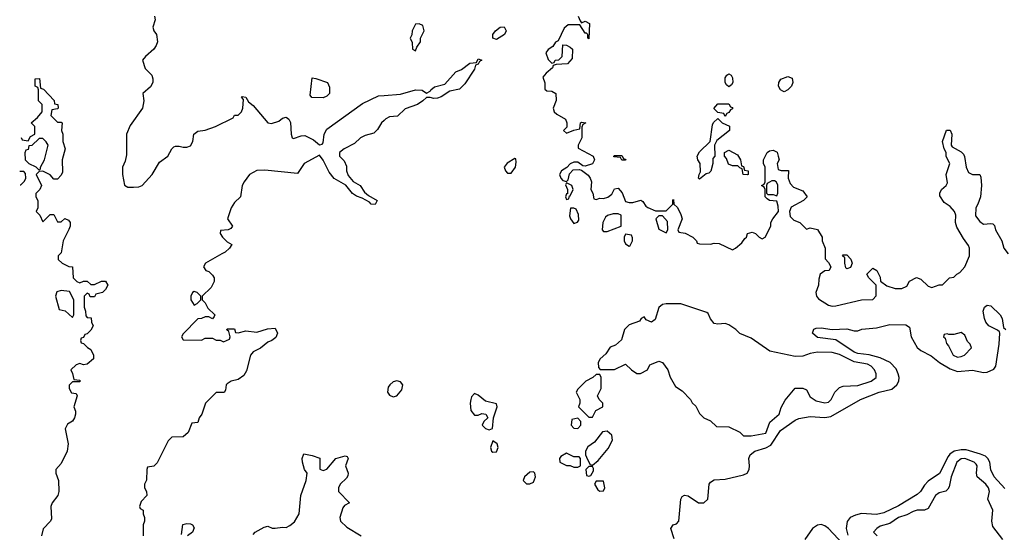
# Model space of a CAD drawing. Header units: inches. Extents: x 2601469 to 2753575, y 449403 to 582909.
# Tile 204 of 256: x 2608024 to 2613363, y 528489 to 531270. Entities that reach past the tile are written whole.
import ezdxf

# ---------------------------------------------------------------- set-up
doc = ezdxf.new("R2010")
doc.units = ezdxf.units.IN
doc.header["$MEASUREMENT"] = 0
for name, color, linetype in [('C6502', 7, 'Continuous'), ('C6503', 7, 'Continuous'), ('C6512', 7, 'Continuous'), ('C6513', 7, 'Continuous')]:
    doc.layers.add(name, color=color, linetype=linetype)

msp = doc.modelspace()

# ---------------------------------------------------------------- linework, layer by layer
at = {"layer": 'C6502', "color": 4}
for points, elevation in [([(2608244, 530000), (2608234, 529990), (2608234, 529970), (2608254, 529950), (2608291.3, 529931.3), (2608311.3, 529930), (2608314, 529870), (2608334, 529850), (2608350, 529842), (2608370, 529852), (2608390, 529852), (2608410, 529834), (2608430, 529834), (2608468.9, 529851.1), (2608490, 529852), (2608502, 529830), (2608490, 529806), (2608474, 529790), (2608438, 529782), (2608430, 529766), (2608407.3, 529767.3), (2608402, 529782), (2608390, 529786), (2608374, 529770), (2608374, 529710), (2608382, 529690), (2608383.6, 529663.6), (2608390, 529654), (2608412.7, 529652.7), (2608414, 529630), (2608422, 529610), (2608410, 529586), (2608390, 529566), (2608378, 529562), (2608370, 529546), (2608358, 529542), (2608354, 529530), (2608358, 529518), (2608370, 529514), (2608391.6, 529491.6), (2608410, 529482), (2608424.7, 529450), (2608424.7, 529430), (2608390, 529402), (2608370, 529398), (2608350, 529406), (2608330, 529398), (2608302, 529370), (2608311.6, 529351.6), (2608318, 529318), (2608350, 529314), (2608352, 529310), (2608350, 529306), (2608310, 529306), (2608292.7, 529287.3), (2608292, 529270), (2608305.4, 529245.4), (2608330, 529242), (2608336, 529230), (2608318, 529170), (2608326.8, 529146.8), (2608327.3, 529130), (2608322, 529110), (2608310, 529093.2), (2608283.5, 529076.5), (2608271, 529050), (2608286.8, 528970), (2608282.8, 528930), (2608250, 528862), (2608221, 528830), (2608221, 528810), (2608234.8, 528770), (2608236, 528710), (2608231, 528690), (2608200.7, 528650), (2608193.4, 528630), (2608196.7, 528563.3), (2608190.7, 528550), (2608152.5, 528507.5), (2608142, 528470)], 16), ([(2609120.3, 530000), (2609032, 529950), (2609022, 529930), (2609034, 529910), (2609050, 529904.7), (2609070, 529884.7), (2609078.8, 529870), (2609078.8, 529850), (2609062, 529818), (2609014, 529770), (2609014, 529750), (2609030, 529734), (2609045.4, 529705.4), (2609082, 529670), (2609079.6, 529660.4), (2609070, 529648), (2609050, 529658), (2609030, 529658), (2609010, 529648.7), (2608990, 529648), (2608910, 529566), (2608902, 529550), (2608910, 529534), (2609010, 529532), (2609030, 529542), (2609070, 529542), (2609090, 529532), (2609111.6, 529531.6), (2609130, 529522), (2609162, 529538), (2609166, 529550), (2609158, 529578), (2609148.4, 529588.4), (2609150, 529594), (2609190, 529594), (2609194, 529574), (2609210, 529572), (2609250, 529582.8), (2609310, 529576), (2609367.3, 529592.7), (2609410, 529596), (2609422.8, 529570), (2609413.4, 529546.6), (2609391.3, 529530), (2609370, 529521.2), (2609330, 529489), (2609290, 529468.7), (2609276, 529450), (2609254, 529366), (2609239.9, 529340.1), (2609210, 529319.3), (2609170.9, 529309.1), (2609150, 529295.3), (2609144.7, 529290), (2609139.6, 529260.4), (2609132.7, 529247.3), (2609090, 529248), (2609032, 529190), (2609011.3, 529130), (2608998, 529110), (2608990, 529086), (2608958, 529082), (2608938, 529030), (2608910, 529008), (2608850, 529006), (2608830, 528986), (2608770, 528866), (2608751.6, 528848.4), (2608718, 528842), (2608714, 528830), (2608712.7, 528772.7), (2608702, 528750), (2608702, 528730), (2608711.6, 528711.6), (2608714, 528690), (2608683.6, 528656.4), (2608674, 528630), (2608678, 528618), (2608694, 528610), (2608694, 528590), (2608702, 528570), (2608702, 528550), (2608694, 528530), (2608694, 528470)], 24), ([(2609290, 528478), (2609302, 528490), (2609350, 528518), (2609370, 528522), (2609392.7, 528512.7), (2609410, 528512), (2609450, 528518), (2609470, 528516), (2609490, 528526), (2609514, 528546), (2609539.3, 528590), (2609549.3, 528690), (2609578, 528770), (2609584, 528810), (2609569.5, 528829.5), (2609557.2, 528870), (2609555.3, 528890), (2609565.6, 528914.4), (2609610, 528906), (2609651.1, 528891.1), (2609652, 528832), (2609670, 528824.7), (2609690, 528832), (2609738, 528890), (2609790, 528904.7), (2609799.8, 528899.8), (2609804.7, 528890), (2609791, 528850), (2609804.7, 528810), (2609803.6, 528796.4), (2609796.9, 528783.1), (2609762, 528750), (2609754, 528730), (2609754, 528710), (2609812, 528650), (2609785.4, 528634.6), (2609776.9, 528623.1), (2609761, 528570), (2609764.7, 528550), (2609798, 528518), (2609876, 528470)], 24), ([(2608902, 528478), (2608908.9, 528531.1), (2608930, 528538), (2608950, 528536), (2608962, 528530), (2608970, 528514), (2608962, 528490), (2608934, 528470)], 24)]:
    msp.add_lwpolyline(points, dxfattribs=dict(at, elevation=elevation))
for points, elevation in [([(2608250, 529802), (2608226.4, 529793.6), (2608218, 529770), (2608238, 529698), (2608271.6, 529691.6), (2608310, 529654), (2608318, 529670), (2608318, 529750), (2608295.3, 529795.3)], 16), ([(2608970, 529795.3), (2608962, 529790), (2608952, 529770), (2608952, 529750), (2608970, 529722), (2608986, 529730), (2609006, 529750), (2609006, 529770), (2608986, 529790)], 24)]:
    msp.add_lwpolyline(points, close=True, dxfattribs=dict(at, elevation=elevation))
at = {"layer": 'C6503', "color": 4}
for points, elevation in [([(2608756, 531290), (2608758.8, 531270), (2608746, 531230), (2608751.3, 531210), (2608766, 531190), (2608771, 531150), (2608764.7, 531130), (2608751.3, 531110), (2608706, 531070), (2608691, 531050), (2608705.5, 531005.5), (2608740.7, 530970), (2608747.3, 530950), (2608746.8, 530930), (2608733.7, 530906.3), (2608692, 530870), (2608698, 530830), (2608691, 530790), (2608624.1, 530695.9), (2608602.8, 530650), (2608603.6, 530536.4), (2608596.9, 530503.1), (2608582, 530470), (2608582, 530430), (2608592.7, 530372.7), (2608610, 530362), (2608641, 530361), (2608670, 530362.8), (2608688, 530370), (2608742, 530430), (2608783.2, 530496.8), (2608828, 530530), (2608848.7, 530570), (2608860.2, 530579.8), (2608870, 530584.7), (2608890, 530584.7), (2608910, 530578), (2608930, 530578), (2608950, 530586), (2608964, 530610), (2608968.7, 530650), (2608990, 530664.7), (2609030, 530671.3), (2609086, 530690), (2609182, 530738), (2609188.4, 530751.6), (2609210, 530752), (2609228, 530770), (2609235.3, 530790), (2609238, 530838), (2609228, 530850), (2609230, 530854), (2609251.3, 530850), (2609264.7, 530824.7), (2609290, 530804.7), (2609370.8, 530710.8), (2609390, 530706.8), (2609430, 530720.7), (2609450, 530736), (2609470, 530741), (2609484.7, 530730), (2609493.4, 530713.4), (2609496, 530650), (2609502, 530630), (2609510, 530626), (2609550, 530640.7), (2609570, 530641.6), (2609617.8, 530617.8), (2609650, 530590.7), (2609665.2, 530594.8), (2609670, 530602), (2609675.6, 530650), (2609690, 530676.3), (2609883.9, 530816.1), (2609970, 530857.1), (2610000, 530859.5)], 24), ([(2608033.2, 530631.3), (2608038, 530618), (2608070, 530614), (2608083.1, 530636.9), (2608106, 530650), (2608106, 530690), (2608086, 530710), (2608120.4, 530739.6), (2608146, 530770), (2608146, 530810), (2608126, 530830), (2608126, 530890), (2608122, 530902), (2608108, 530910), (2608108, 530950), (2608131.6, 530951.6), (2608138, 530898), (2608152.7, 530892.7), (2608211.1, 530831.1), (2608214, 530814), (2608232, 530810), (2608234, 530790), (2608230, 530786), (2608198, 530782), (2608194, 530750), (2608230, 530714), (2608250, 530714), (2608254, 530710), (2608252, 530670), (2608258, 530650), (2608258, 530610), (2608270.7, 530570), (2608254.8, 530510), (2608256, 530444), (2608250, 530426), (2608230, 530406), (2608210, 530406), (2608190, 530428), (2608150, 530448), (2608130, 530446), (2608114, 530430), (2608142, 530370), (2608134, 530350), (2608112.7, 530327.3), (2608112, 530310), (2608122, 530290), (2608122, 530250), (2608114, 530230), (2608134, 530210), (2608150, 530174), (2608190, 530214), (2608210, 530214), (2608230, 530174), (2608250, 530174), (2608270, 530192), (2608290, 530182), (2608298, 530170), (2608298, 530150), (2608291.6, 530131.6), (2608261, 530070), (2608250, 530006), (2608244, 530000)], 16), ([(2610000, 530723.5), (2609986, 530710), (2609965.4, 530674.6), (2609945.4, 530654.6), (2609898, 530642), (2609872, 530630), (2609840.7, 530599.3), (2609784.7, 530570), (2609758, 530550), (2609758, 530530), (2609784, 530504), (2609796.3, 530476.3), (2609797.3, 530450), (2609804.9, 530424.9), (2609833.2, 530393.2), (2609871, 530370), (2609894.8, 530334.8), (2609916, 530316), (2609962, 530290), (2609951.6, 530268.4), (2609930, 530269), (2609920.4, 530280.4), (2609882, 530302), (2609850, 530312.7), (2609828.2, 530328.2), (2609792.5, 530372.5), (2609730, 530409), (2609703.3, 530443.3), (2609670, 530509), (2609650, 530535.3), (2609567.3, 530490), (2609530, 530435.3), (2609353.8, 530453.8), (2609310, 530451.8), (2609271.3, 530430), (2609241, 530390), (2609231.3, 530370), (2609222, 530310), (2609190, 530278), (2609171.3, 530250), (2609151.3, 530190), (2609178, 530150), (2609170, 530138), (2609154, 530130), (2609114, 530126), (2609112, 530110), (2609124.7, 530090), (2609150, 530064.7), (2609174, 530050), (2609162, 530030), (2609138, 530010), (2609120.3, 530000)], 24), ([(2608047.3, 530447.3), (2608024.5, 530447.3)], 16), ([(2608026.5, 530374.4), (2608030, 530374), (2608050, 530394), (2608058, 530410), (2608056.4, 530436.4), (2608047.3, 530447.3)], 16)]:
    msp.add_lwpolyline(points, dxfattribs=dict(at, elevation=elevation))
for points, elevation in [([(2609670, 530846.6), (2609608.7, 530848.7), (2609600.2, 530860.2), (2609610, 530954), (2609630, 530952), (2609694, 530930), (2609703.6, 530903.6), (2609704.7, 530870), (2609690, 530855.3)], 24), ([(2608150, 530626), (2608130, 530626), (2608090, 530588), (2608074, 530586), (2608070, 530566), (2608058, 530562), (2608052.7, 530547.3), (2608054, 530510), (2608074, 530490), (2608111.6, 530471.6), (2608130, 530454), (2608138, 530462), (2608138, 530470), (2608159, 530510), (2608178, 530590), (2608168.4, 530608.4)], 16)]:
    msp.add_lwpolyline(points, close=True, dxfattribs=dict(at, elevation=elevation))
at = {"layer": 'C6512', "color": 4}
for points, elevation in [([(2612392.3, 530000), (2612392.7, 529972.7), (2612410, 529954), (2612422, 529930), (2612414, 529910), (2612390, 529908.7), (2612364.7, 529890), (2612356.9, 529863.1), (2612356, 529830), (2612341, 529790), (2612344.7, 529770), (2612355.3, 529755.3), (2612410, 529721), (2612430, 529716), (2612450, 529717.3), (2612588.9, 529751.1), (2612650, 529752), (2612668.4, 529771.6), (2612668, 529830), (2612628, 529870), (2612618, 529890), (2612650, 529922), (2612672, 529910), (2612690, 529874), (2612692, 529852), (2612726.4, 529826.4), (2612771.6, 529811.6), (2612808.4, 529811.6), (2612834.6, 529825.4), (2612848.9, 529851.1), (2612888, 529872), (2612910, 529862), (2612950, 529824.7), (2612970, 529818), (2613010, 529832), (2613027.3, 529832.7), (2613066, 529870), (2613090, 529874), (2613106, 529890), (2613122, 529898), (2613148.7, 529930), (2613175.3, 529990), (2613175.3, 530000)], 28), ([(2611573.4, 528453.4), (2611556, 528510), (2611568.7, 528530), (2611585.2, 528534.8), (2611599, 528550), (2611609.4, 528670), (2611616.5, 528683.5), (2611629.5, 528690.5), (2611650, 528687.3), (2611704.7, 528650), (2611734, 528650), (2611755.1, 528670), (2611763.7, 528750), (2611770, 528761), (2611790, 528773.4), (2611850, 528777.1), (2611950, 528801.6), (2611969.6, 528810.4), (2611979.6, 528830), (2611982.4, 528850), (2611978.4, 528890), (2611986, 528910), (2612011.1, 528928.9), (2612070, 528947.6), (2612097.4, 528962.6), (2612150, 529042), (2612230, 529098.4), (2612250, 529106.7), (2612310, 529117), (2612390, 529112), (2612422.3, 529117.7), (2612584, 529210), (2612684, 529250), (2612753.7, 529266.3), (2612780.9, 529290), (2612791.6, 529310), (2612793.3, 529330), (2612788.2, 529350), (2612776.3, 529376.3), (2612745.1, 529410), (2612690, 529436.4), (2612630, 529452.8), (2612570, 529459.7), (2612550, 529466.9), (2612450, 529533.2), (2612350, 529545.6), (2612322.7, 529570), (2612330, 529590.8), (2612343.3, 529596.7), (2612370, 529599.3), (2612430, 529590.4), (2612510, 529592.7), (2612550, 529582.8), (2612570, 529582.8), (2612590, 529590.6), (2612670, 529599.1), (2612743.2, 529616.8), (2612830, 529614.8), (2612850, 529602), (2612858, 529550), (2612891.7, 529491.7), (2612910, 529475.5), (2612966.9, 529446.9), (2613011.5, 529411.5), (2613070, 529376.5), (2613110, 529361.7), (2613190, 529368.2), (2613250, 529356.3), (2613270, 529357.3), (2613306.3, 529373.7), (2613317.2, 529390), (2613335.1, 529510), (2613339, 529570), (2613337.2, 529577.2), (2613326.3, 529586.3), (2613279.3, 529610), (2613263.7, 529630), (2613256, 529650), (2613249.2, 529690), (2613255.3, 529710), (2613270, 529721), (2613290, 529718), (2613340.5, 529670), (2613352.4, 529650), (2613359.6, 529599.6), (2613371, 529590)], 24), ([(2613366.8, 528726.8), (2613307.6, 528790), (2613290, 528828.7), (2613284.2, 528870), (2613274, 528890), (2613261.7, 528901.7), (2613234.2, 528914.2), (2613156.8, 528936.8), (2613130, 528936.8), (2613091.2, 528928.8), (2613067.5, 528912.5), (2613059, 528901), (2613011.3, 528808.7), (2612950, 528767), (2612930, 528746), (2612908.4, 528710), (2612890, 528694.7), (2612790, 528633.7), (2612710, 528595.6), (2612670, 528585.6), (2612589.2, 528590.8), (2612557, 528583), (2612528.4, 528570), (2612511.3, 528548.7), (2612505.7, 528510), (2612514.3, 528474.3)], 24), ([(2613355.3, 528450), (2613301.2, 528521.2), (2613296, 528550), (2613301.2, 528610), (2613274, 528670), (2613283.7, 528710), (2613278.4, 528730), (2613262.7, 528750), (2613216, 528790), (2613212.3, 528810), (2613216.2, 528850), (2613210, 528859.3), (2613199.3, 528870), (2613150, 528889.6), (2613130, 528887.3), (2613106.7, 528870), (2613074.9, 528790), (2613064, 528736), (2613056.8, 528723.2), (2613046.8, 528713.2), (2613010, 528704), (2612990.6, 528689.4), (2612950, 528619), (2612930, 528609.3), (2612890, 528609.3), (2612870, 528602.7), (2612835.2, 528584.8), (2612790, 528569.2), (2612742.8, 528537.2), (2612690, 528522), (2612672, 528510), (2612654, 528490), (2612674, 528470)], 28), ([(2612490, 528425.2), (2612410, 528509.6), (2612390, 528524.7), (2612370, 528531.1), (2612350, 528527.8), (2612322.4, 528510), (2612281.5, 528450)], 24)]:
    msp.add_lwpolyline(points, dxfattribs=dict(at, elevation=elevation))
at = {"layer": 'C6512', "color": 4, "elevation": 28}
for points in [[(2612510, 529918), (2612504.7, 529924.7), (2612498, 529950), (2612498, 529978), (2612486, 529990), (2612490, 529994), (2612510, 529994), (2612531, 529971), (2612538, 529950), (2612530, 529926)], [(2611530.6, 529729.4), (2611510, 529725.2), (2611490.6, 529709.4), (2611470, 529644), (2611450, 529629), (2611421.2, 529641.2), (2611410, 529658), (2611394, 529650), (2611384.7, 529635.3), (2611330, 529615.3), (2611304.7, 529590), (2611287.1, 529532.9), (2611255.3, 529504.7), (2611227.1, 529492.9), (2611202, 529458), (2611172, 529430), (2611162, 529410), (2611163.6, 529383.6), (2611172.7, 529372.7), (2611250, 529372), (2611310, 529402), (2611342, 529370), (2611370, 529351.3), (2611390, 529351.3), (2611428.4, 529371.6), (2611442, 529398), (2611450, 529402), (2611490, 529418), (2611510, 529411.3), (2611538, 529370), (2611551.1, 529331.1), (2611579.6, 529279.6), (2611616.9, 529256.9), (2611662, 529210), (2611671.6, 529191.6), (2611690, 529174), (2611710, 529134), (2611734, 529110), (2611770, 529094), (2611803.6, 529063.6), (2611870, 529062), (2611930, 529032), (2611950, 529012), (2611990, 529012), (2612070, 529026.8), (2612092.5, 529087.5), (2612142, 529130), (2612153.6, 529166.4), (2612174.6, 529205.4), (2612230, 529272), (2612270, 529272), (2612290, 529262), (2612310, 529224.7), (2612343.5, 529203.5), (2612390, 529191), (2612410, 529196), (2612424, 529210), (2612444, 529250), (2612470, 529274.8), (2612490, 529282.8), (2612570, 529286), (2612642, 529310), (2612668.7, 529330), (2612669, 529350), (2612659, 529370), (2612641.2, 529390), (2612621, 529401), (2612550, 529415.1), (2612470, 529453.3), (2612430, 529465.1), (2612350, 529466), (2612310, 529459.3), (2612270, 529445.2), (2612230, 529444), (2612092.7, 529472.7), (2611990, 529542), (2611930, 529568.7), (2611908, 529590), (2611870, 529615.3), (2611850, 529622), (2611810, 529619), (2611790, 529622), (2611770, 529648), (2611757.2, 529677.2), (2611750, 529682), (2611609.3, 529729.3)], [(2613130, 529574), (2613090, 529562), (2613062, 529562), (2613054, 529566), (2613038, 529562), (2613034, 529550), (2613042, 529542), (2613050, 529514), (2613061, 529501), (2613086.8, 529450), (2613110, 529438.8), (2613130, 529442.8), (2613148, 529450), (2613186, 529490), (2613178, 529510), (2613164, 529524), (2613150, 529558)], [(2611170, 529346), (2611150, 529346), (2611131.6, 529328.4), (2611094, 529310), (2611050, 529266), (2611042, 529250), (2611062, 529210), (2611062, 529190), (2611054, 529170), (2611110, 529114), (2611130, 529114), (2611148.9, 529151.1), (2611186, 529170), (2611186, 529190), (2611166, 529210), (2611158, 529230), (2611178, 529270), (2611178, 529330)], [(2610070, 529312), (2610050, 529305.1), (2610030.6, 529290), (2610022.9, 529277.1), (2610018.4, 529250), (2610030, 529233.4), (2610050, 529224.4), (2610070, 529230.4), (2610097.2, 529262.7), (2610101.6, 529290), (2610090, 529306.6)], [(2610490, 529242), (2610474.8, 529225.2), (2610470.6, 529209.4), (2610467.3, 529190), (2610470.8, 529150), (2610490, 529124.7), (2610510, 529124.7), (2610530, 529134), (2610552, 529130), (2610562, 529110), (2610542, 529090), (2610532, 529070), (2610550, 529052), (2610570, 529044.7), (2610587.3, 529052.7), (2610594, 529110), (2610614, 529170), (2610610, 529186), (2610550, 529201.2), (2610510, 529233.2)], [(2611050, 529108), (2611018, 529102), (2611014, 529070), (2611030, 529054), (2611050, 529052), (2611068, 529070), (2611068, 529090)], [(2611210, 529038), (2611184.7, 529035.3), (2611142, 528978), (2611106, 528954), (2611092, 528930), (2611092, 528910), (2611103.6, 528883.6), (2611118, 528858), (2611130, 528854), (2611160.4, 528879.6), (2611216, 528944), (2611239, 528990), (2611236, 529016)], [(2610590, 528986), (2610578, 528950), (2610582, 528930), (2610590, 528924.7), (2610610, 528926), (2610619, 528950), (2610614, 528970)], [(2610990, 528918), (2610959.6, 528900.4), (2610952, 528890), (2610954, 528870), (2610990, 528852), (2611010, 528852), (2611030, 528842), (2611050, 528842), (2611066, 528850), (2611066, 528890), (2611058, 528898), (2611030, 528898)], [(2610810, 528818), (2610790, 528815.3), (2610762, 528790), (2610754, 528770), (2610772.7, 528752.7), (2610790, 528752), (2610810, 528762), (2610822, 528790), (2610818, 528810)], [(2611130, 528846), (2611110, 528846), (2611094, 528830), (2611098, 528798), (2611110, 528794), (2611122, 528798), (2611136.4, 528823.6), (2611136.4, 528836.4)], [(2611190, 528766), (2611150, 528766), (2611142, 528750), (2611159.6, 528719.6), (2611170, 528712), (2611190, 528714), (2611198, 528730)]]:
    msp.add_lwpolyline(points, close=True, dxfattribs=at)
at = {"layer": 'C6513', "color": 4}
for points, elevation in [([(2611052, 531290), (2611063.6, 531263.6), (2611070, 531254), (2611090, 531262), (2611114, 531250), (2611110, 531166), (2611106, 531170), (2611106, 531190), (2611098, 531198), (2611090, 531198), (2611062, 531242), (2610998, 531242), (2610976, 531224), (2610943.6, 531156.4), (2610930, 531148), (2610914.8, 531125.2), (2610890, 531108), (2610878, 531090), (2610890, 531054), (2610910, 531034), (2610922, 531038), (2610928.4, 531051.6), (2610947.3, 531052.7), (2610966, 531070), (2610970, 531134), (2610990, 531132), (2611010, 531122), (2611022, 531110), (2611019.6, 531060.4), (2610994, 531030), (2610932.7, 531027.3), (2610918, 531022), (2610914, 531010), (2610879.6, 530980.4), (2610862, 530958), (2610871.6, 530928.4), (2610872.7, 530892.7), (2610883.6, 530883.6), (2610910, 530882), (2610932, 530870), (2610932.7, 530832.7), (2610918, 530790), (2610922, 530770), (2610936.9, 530756.9), (2610984.7, 530730), (2610992, 530710), (2610992, 530688), (2610974, 530670), (2610990, 530654), (2611028.4, 530671.6), (2611062, 530678), (2611066, 530710), (2611070, 530714), (2611094, 530710), (2611078, 530702), (2611072.7, 530687.3), (2611072, 530630), (2611052, 530590), (2611052.7, 530572.7), (2611134, 530530), (2611142, 530510), (2611130.9, 530489.1), (2611090, 530475.3), (2611078, 530478), (2611050, 530498), (2611030, 530498), (2611010, 530488), (2610991.1, 530468.9), (2610962.8, 530450), (2610951.3, 530430), (2610958, 530410), (2610970, 530398), (2610990, 530392), (2610998, 530402), (2611005.6, 530434.4), (2611024.7, 530455.3), (2611058, 530458), (2611070, 530454), (2611106.8, 530426.8), (2611118, 530410), (2611124.7, 530390), (2611122, 530350), (2611132, 530330), (2611138, 530298), (2611150, 530294), (2611170, 530302), (2611190, 530301), (2611212.9, 530307.1), (2611235.5, 530324.5), (2611250, 530352), (2611270, 530356), (2611290.7, 530330.7), (2611310, 530284.7), (2611330, 530278), (2611350, 530278), (2611391.6, 530291.6), (2611403.6, 530283.6), (2611419.6, 530259.6), (2611430, 530252), (2611472.7, 530232.7), (2611530, 530234), (2611566, 530270), (2611566, 530290), (2611570, 530294), (2611572, 530270), (2611590.9, 530250.9), (2611610, 530214), (2611616, 530190), (2611594, 530130), (2611598, 530118), (2611632, 530112), (2611674, 530090), (2611694, 530070), (2611698, 530058), (2611710, 530054), (2611770, 530052), (2611790, 530058), (2611816.9, 530056.9), (2611890, 530022), (2611906, 530030), (2611940.4, 530059.6), (2611956.4, 530083.6), (2611966, 530090), (2611970, 530111.3), (2611996.9, 530116.9), (2612014, 530110), (2612034, 530090), (2612050, 530082), (2612066, 530090), (2612098, 530150), (2612098, 530170), (2612108, 530190), (2612139, 530230), (2612138, 530258), (2612130, 530286), (2612090, 530289), (2612078, 530298), (2612066, 530310), (2612066, 530350), (2612062, 530362), (2612046, 530370), (2612062, 530378), (2612066, 530390), (2612066, 530470), (2612058, 530490), (2612058, 530510), (2612078, 530550), (2612090, 530558), (2612110, 530562), (2612131, 530551), (2612138, 530530), (2612142, 530510), (2612132, 530490), (2612138, 530458), (2612152.7, 530452.7), (2612192.7, 530452.7), (2612191.3, 530410), (2612202, 530382), (2612221, 530361), (2612270, 530342), (2612294, 530310), (2612274, 530290), (2612207.1, 530252.9), (2612198, 530230), (2612202, 530202), (2612222, 530182), (2612254, 530170), (2612290, 530134), (2612310, 530142), (2612350, 530132), (2612376, 530090), (2612376, 530070), (2612392, 530030), (2612392.3, 530000)], 28), ([(2610000, 530859.5), (2610090, 530866.8), (2610170, 530890.4), (2610207.1, 530887.1), (2610230, 530872), (2610250, 530882), (2610253.2, 530890), (2610273.8, 530906.2), (2610330, 530921), (2610390, 530987.3), (2610420.2, 530999.8), (2610465.8, 531034.2), (2610502, 531038), (2610510, 531058), (2610530.7, 531050), (2610516.9, 531043.1), (2610510, 531029.2), (2610496.9, 531023.1), (2610490, 531002), (2610438.4, 530921.6), (2610410, 530893.2), (2610357.3, 530882.7), (2610310, 530852.3), (2610290, 530844.5), (2610270, 530842.7), (2610250, 530849), (2610230, 530848.7), (2610211.3, 530830), (2610181, 530810), (2610114, 530786), (2610073, 530747), (2610030, 530742.7), (2610010, 530733.2), (2610000, 530723.5)], 24), ([(2613175.3, 530000), (2613175.3, 530030), (2613170, 530046), (2613142.7, 530082.7), (2613105.6, 530145.6), (2613099, 530170), (2613101.2, 530210), (2613093.2, 530230), (2613070, 530257.2), (2613038, 530278), (2613014.6, 530314.6), (2613014, 530330), (2613022, 530350), (2613048, 530370), (2613054.6, 530385.4), (2613048, 530430), (2613068, 530490), (2613048.4, 530528.4), (2613048, 530550), (2613038, 530570), (2613028.7, 530610), (2613049.2, 530670.8), (2613070, 530670.8), (2613078.8, 530650), (2613076, 530590), (2613080.7, 530580.7), (2613130, 530554), (2613141.6, 530541.6), (2613148.2, 530528.2), (2613155.8, 530470), (2613170, 530441), (2613190, 530430.8), (2613230, 530431), (2613235.2, 530415.2), (2613239.5, 530370), (2613233.4, 530310), (2613220.4, 530270), (2613208.7, 530250), (2613207, 530207), (2613230, 530174.8), (2613250, 530161), (2613290, 530164.7), (2613302, 530162), (2613310, 530154), (2613316, 530130), (2613350.6, 530070.6), (2613361, 530030), (2613383.5, 530000)], 28)]:
    msp.add_lwpolyline(points, dxfattribs=dict(at, elevation=elevation))
for points, elevation in [([(2610190, 531248.7), (2610170, 531246), (2610152, 531210), (2610151.6, 531188.4), (2610142, 531170), (2610152.7, 531147.3), (2610154, 531110), (2610170, 531102), (2610178, 531122), (2610198, 531150), (2610198, 531170), (2610217.2, 531210), (2610210, 531238)], 28), ([(2610610, 531162.9), (2610589.7, 531169.7), (2610589.6, 531190), (2610603.6, 531210), (2610629.4, 531230), (2610651.8, 531231.8), (2610662.4, 531210), (2610654, 531190)], 24), ([(2611870, 530906), (2611856.4, 530916.4), (2611849, 530929), (2611850, 530954), (2611858, 530970), (2611870, 530976), (2611882, 530970), (2611890, 530954), (2611891.3, 530930), (2611883.6, 530916.4)], 28), ([(2612170, 530879), (2612162, 530882), (2612149.3, 530889.3), (2612139.3, 530910), (2612140.9, 530930), (2612151.8, 530948.2), (2612190, 530963), (2612212.5, 530952.5), (2612217.1, 530930), (2612210.3, 530909.7), (2612190, 530889)], 28), ([(2611850, 530746), (2611842, 530762), (2611810, 530766), (2611788.4, 530788.4), (2611810, 530814), (2611870, 530814), (2611878, 530798), (2611890, 530794), (2611890, 530786), (2611878, 530782), (2611870, 530766), (2611858, 530762)], 28), ([(2611710, 530406), (2611706, 530410), (2611708, 530430), (2611715.3, 530444.7), (2611714, 530490), (2611702, 530510), (2611698, 530530), (2611710, 530554), (2611768, 530610), (2611780.4, 530699.6), (2611787.3, 530712.7), (2611810, 530734), (2611834, 530710), (2611872.7, 530692.7), (2611874, 530670), (2611804.7, 530615.3), (2611792, 530590), (2611794, 530530), (2611783.6, 530516.4), (2611782, 530490), (2611771.6, 530448.4), (2611762, 530438), (2611746, 530434)], 28), ([(2611290, 530508), (2611282, 530522), (2611246, 530526), (2611246, 530530), (2611250, 530534), (2611290, 530534), (2611298, 530518), (2611312, 530512), (2611310, 530508)], 28), ([(2611970, 530428), (2611948, 530430), (2611942, 530462), (2611930, 530466), (2611918, 530478), (2611890, 530478), (2611867.3, 530487.3), (2611856.4, 530516.4), (2611846, 530530), (2611846, 530550), (2611870, 530562), (2611916.9, 530536.9), (2611932, 530510), (2611938, 530478), (2611950, 530474), (2611954, 530454), (2611974, 530450), (2611974, 530430)], 28), ([(2610710, 530518), (2610667.5, 530492.5), (2610651.3, 530470), (2610658, 530450), (2610670, 530438), (2610690, 530438), (2610713.2, 530470), (2610717.2, 530497.2), (2610714.6, 530514.6)], 28), ([(2610990, 530386), (2610984.7, 530375.3), (2610994, 530350), (2610994, 530326), (2610990, 530326), (2610984.7, 530310), (2610990, 530294), (2611002, 530298), (2611006, 530314), (2611010, 530314), (2611026, 530350), (2611018, 530370)], 28), ([(2612116.4, 530396.4), (2612103.6, 530396.4), (2612078, 530382), (2612074, 530370), (2612074, 530330), (2612082, 530322), (2612110, 530322), (2612130, 530314), (2612135.3, 530330), (2612134.6, 530374.6), (2612126, 530390)], 28), ([(2611030, 530248.7), (2611012, 530248), (2611005.8, 530205.8), (2611011, 530190), (2611030, 530164.7), (2611048.9, 530171.1), (2611056.5, 530183.5), (2611054, 530214), (2611042, 530242)], 28), ([(2611270, 530218), (2611242, 530218), (2611211.1, 530208.9), (2611201, 530199), (2611186, 530170), (2611182, 530130), (2611190, 530122), (2611210, 530122), (2611286, 530150), (2611286, 530210)], 28), ([(2611510, 530206), (2611490, 530206), (2611474, 530190), (2611490, 530134), (2611530, 530114), (2611538, 530130), (2611536.4, 530176.4)], 28), ([(2611310, 530106), (2611302, 530090), (2611302, 530070), (2611310, 530054), (2611330, 530042), (2611335.3, 530044.7), (2611348, 530070), (2611347.3, 530087.3), (2611342, 530102)], 28)]:
    msp.add_lwpolyline(points, close=True, dxfattribs=dict(at, elevation=elevation))

doc.saveas('drawing.dxf')
